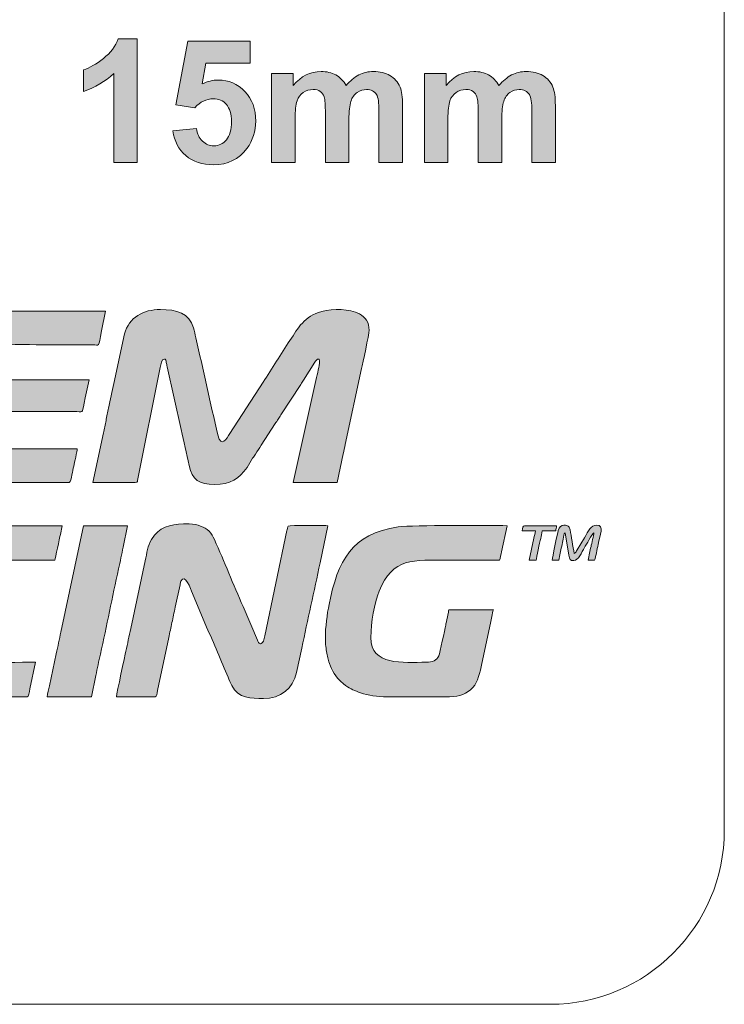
# Model space of a CAD drawing. Header units: millimetres. Extents: x 7 to 595, y -296 to -6.
# Tile 71 of 131: x 252 to 272, y -161 to -132. Entities that reach past the tile are written whole.
import ezdxf

# ---------------------------------------------------------------- set-up
doc = ezdxf.new("R2010")
doc.units = ezdxf.units.MM
doc.header["$MEASUREMENT"] = 0
doc.layers.add('Layer 1', color=7, linetype='Continuous', lineweight=0)

# ---------------------------------------------------------------- blocks, each defined once
blk = doc.blocks.new('Block_16')
at = {"layer": 'Layer 1', "true_color": 0x0d0a10, "transparency": 33554687}
h = blk.add_hatch(color=188, dxfattribs=at)
edge = h.paths.add_edge_path()
edge.add_spline(control_points=[(254.172, -145.668), (254.433, -145.668), (255.151, -145.681), (255.393, -145.669), (255.474, -145.665), (255.453, -145.643), (255.467, -145.565), (255.467, -145.565), (256.115, -142.362), (256.115, -142.362), (256.13, -142.286), (256.151, -142.122), (256.231, -142.122), (256.275, -142.122), (256.277, -142.173), (256.287, -142.218), (256.297, -142.266), (256.302, -142.297), (256.312, -142.345), (256.312, -142.345), (256.717, -144.152), (256.717, -144.152), (256.789, -144.491), (256.874, -144.834), (256.943, -145.184), (257.024, -145.59), (257.24, -145.731), (257.667, -145.731), (258.131, -145.731), (258.376, -145.563), (258.607, -145.236), (258.607, -145.236), (258.768, -144.977), (258.768, -144.977), (258.796, -144.93), (258.821, -144.896), (258.849, -144.854), (258.905, -144.771), (258.958, -144.684), (259.014, -144.6), (259.014, -144.6), (259.418, -143.975), (259.418, -143.975), (259.447, -143.931), (259.47, -143.897), (259.499, -143.853), (259.529, -143.808), (259.547, -143.774), (259.578, -143.728), (259.578, -143.728), (260.149, -142.85), (260.149, -142.85), (260.177, -142.802), (260.198, -142.773), (260.229, -142.727), (260.229, -142.727), (260.557, -142.216), (260.557, -142.216), (260.587, -142.166), (260.604, -142.123), (260.679, -142.122), (260.716, -142.281), (260.646, -142.444), (260.601, -142.655), (260.601, -142.655), (259.929, -145.668), (259.929, -145.668), (259.929, -145.668), (261.2, -145.668), (261.2, -145.668), (261.2, -145.668), (261.372, -144.849), (261.372, -144.849), (261.394, -144.75), (261.41, -144.671), (261.43, -144.576), (261.43, -144.576), (261.896, -142.398), (261.896, -142.398), (261.926, -142.257), (262.115, -141.417), (262.115, -141.296), (262.115, -141.061), (262.018, -140.92), (261.835, -140.825), (261.547, -140.677), (261.081, -140.663), (260.758, -140.752), (260.241, -140.893), (260.083, -141.224), (259.84, -141.588), (259.582, -141.974), (259.324, -142.403), (259.067, -142.785), (259.067, -142.785), (258.114, -144.259), (258.114, -144.259), (258.017, -144.41), (257.866, -144.696), (257.771, -144.305), (257.549, -143.398), (257.35, -142.425), (257.136, -141.509), (257.113, -141.414), (257.097, -141.315), (257.071, -141.23), (256.939, -140.797), (256.582, -140.698), (256.116, -140.698), (255.632, -140.698), (255.21, -140.927), (255.087, -141.397), (255.087, -141.397), (254.782, -142.821), (254.782, -142.821), (254.726, -143.056), (254.685, -143.298), (254.629, -143.533), (254.602, -143.648), (254.577, -143.775), (254.554, -143.89), (254.53, -144.009), (254.502, -144.128), (254.478, -144.245), (254.478, -144.245), (254.172, -145.668), (254.172, -145.668)], knot_values=[0, 0, 0, 0, 1, 1, 1, 2, 2, 2, 3, 3, 3, 4, 4, 4, 5, 5, 5, 6, 6, 6, 7, 7, 7, 8, 8, 8, 9, 9, 9, 10, 10, 10, 11, 11, 11, 12, 12, 12, 13, 13, 13, 14, 14, 14, 15, 15, 15, 16, 16, 16, 17, 17, 17, 18, 18, 18, 19, 19, 19, 20, 20, 20, 21, 21, 21, 22, 22, 22, 23, 23, 23, 24, 24, 24, 25, 25, 25, 26, 26, 26, 27, 27, 27, 28, 28, 28, 29, 29, 29, 30, 30, 30, 31, 31, 31, 32, 32, 32, 33, 33, 33, 34, 34, 34, 35, 35, 35, 36, 36, 36, 37, 37, 37, 38, 38, 38, 39, 39, 39, 40, 40, 40, 41, 41, 41, 42, 42, 42, 42], degree=3, periodic=0)
h = blk.add_hatch(color=188, dxfattribs=at)
edge = h.paths.add_edge_path()
edge.add_spline(control_points=[(249.965, -145.668), (249.965, -145.668), (253.498, -145.668), (253.498, -145.668), (253.547, -145.668), (253.554, -145.547), (253.573, -145.45), (253.591, -145.362), (253.608, -145.287), (253.626, -145.198), (253.645, -145.106), (253.727, -144.768), (253.727, -144.702), (253.727, -144.702), (251.02, -144.702), (251.02, -144.702), (250.685, -144.702), (250.847, -144.336), (250.913, -143.997), (250.931, -143.903), (250.954, -143.827), (250.97, -143.737), (250.993, -143.615), (250.954, -143.634), (251.185, -143.634), (251.185, -143.634), (253.714, -143.634), (253.714, -143.634), (253.93, -143.635), (253.847, -143.695), (253.956, -143.24), (253.956, -143.24), (254.07, -142.719), (254.07, -142.719), (254.07, -142.719), (251.185, -142.719), (251.185, -142.719), (251.206, -142.675), (251.228, -142.514), (251.244, -142.447), (251.266, -142.352), (251.282, -142.268), (251.301, -142.174), (251.338, -141.983), (251.362, -141.813), (251.533, -141.745), (251.689, -141.683), (252.578, -141.715), (252.837, -141.715), (253.282, -141.715), (253.727, -141.714), (254.172, -141.715), (254.372, -141.715), (254.326, -141.811), (254.427, -141.31), (254.427, -141.31), (254.54, -140.749), (254.54, -140.749), (254.54, -140.749), (251.109, -140.749), (251.109, -140.749), (250.482, -140.749), (250.259, -141.051), (250.155, -141.574), (250.009, -142.303), (249.831, -143.06), (249.684, -143.785), (249.684, -143.785), (249.449, -144.898), (249.449, -144.898), (249.422, -145.032), (249.411, -145.158), (249.443, -145.287), (249.502, -145.52), (249.727, -145.668), (249.965, -145.668)], knot_values=[0, 0, 0, 0, 1, 1, 1, 2, 2, 2, 3, 3, 3, 4, 4, 4, 5, 5, 5, 6, 6, 6, 7, 7, 7, 8, 8, 8, 9, 9, 9, 10, 10, 10, 11, 11, 11, 12, 12, 12, 13, 13, 13, 14, 14, 14, 15, 15, 15, 16, 16, 16, 17, 17, 17, 18, 18, 18, 19, 19, 19, 20, 20, 20, 21, 21, 21, 22, 22, 22, 23, 23, 23, 24, 24, 24, 25, 25, 25, 25], degree=3, periodic=0)
h = blk.add_hatch(color=188, dxfattribs=at)
edge = h.paths.add_edge_path()
edge.add_spline(control_points=[(248.669, -150.129), (248.669, -150.414), (248.714, -150.656), (248.788, -150.874), (249.027, -151.578), (249.721, -151.832), (250.448, -151.832), (250.448, -151.832), (252.291, -151.832), (252.291, -151.832), (252.338, -151.832), (252.348, -151.703), (252.368, -151.604), (252.368, -151.604), (252.532, -150.84), (252.532, -150.84), (252.131, -150.84), (251.252, -150.854), (250.906, -150.827), (250.455, -150.791), (249.978, -150.651), (249.978, -150.116), (249.978, -149.592), (250.153, -148.65), (250.527, -148.276), (250.842, -147.962), (251.225, -147.904), (251.782, -147.904), (252.215, -147.904), (252.647, -147.904), (253.079, -147.904), (253.103, -147.853), (253.216, -147.273), (253.242, -147.165), (253.242, -147.165), (253.295, -146.913), (253.295, -146.913), (252.642, -146.913), (251.99, -146.913), (251.338, -146.913), (250.257, -146.913), (249.564, -147.238), (249.122, -148.116), (248.96, -148.439), (248.843, -148.885), (248.77, -149.238), (248.714, -149.507), (248.669, -149.803), (248.669, -150.129)], knot_values=[0, 0, 0, 0, 1, 1, 1, 2, 2, 2, 3, 3, 3, 4, 4, 4, 5, 5, 5, 6, 6, 6, 7, 7, 7, 8, 8, 8, 9, 9, 9, 10, 10, 10, 11, 11, 11, 12, 12, 12, 13, 13, 13, 14, 14, 14, 15, 15, 15, 16, 16, 16, 16], degree=3, periodic=0)
h = blk.add_hatch(color=188, dxfattribs=at)
edge = h.paths.add_edge_path()
edge.add_spline(control_points=[(252.863, -151.832), (252.863, -151.832), (254.134, -151.832), (254.134, -151.832), (254.134, -151.832), (254.262, -151.222), (254.262, -151.222), (254.304, -151.019), (254.346, -150.814), (254.393, -150.604), (254.574, -149.793), (254.735, -148.966), (254.916, -148.153), (254.963, -147.942), (255.006, -147.739), (255.048, -147.535), (255.048, -147.535), (255.176, -146.913), (255.176, -146.913), (255.176, -146.913), (253.905, -146.913), (253.905, -146.913), (253.905, -146.913), (253.256, -149.975), (253.256, -149.975), (253.214, -150.179), (253.171, -150.382), (253.124, -150.593), (253.124, -150.593), (252.928, -151.515), (252.928, -151.515), (252.908, -151.609), (252.871, -151.737), (252.863, -151.832)], knot_values=[0, 0, 0, 0, 1, 1, 1, 2, 2, 2, 3, 3, 3, 4, 4, 4, 5, 5, 5, 6, 6, 6, 7, 7, 7, 8, 8, 8, 9, 9, 9, 10, 10, 10, 11, 11, 11, 11], degree=3, periodic=0)
h = blk.add_hatch(color=188, dxfattribs=at)
edge = h.paths.add_edge_path()
edge.add_spline(control_points=[(254.858, -151.832), (254.858, -151.832), (255.964, -151.832), (255.964, -151.832), (256.014, -151.832), (256.013, -151.747), (256.035, -151.648), (256.035, -151.648), (256.359, -150.13), (256.359, -150.13), (256.387, -149.988), (256.421, -149.846), (256.45, -149.7), (256.478, -149.559), (256.509, -149.409), (256.543, -149.259), (256.543, -149.259), (256.683, -148.611), (256.683, -148.611), (256.692, -148.568), (256.693, -148.544), (256.709, -148.51), (256.832, -148.258), (256.98, -148.73), (257.037, -148.865), (257.037, -148.865), (257.446, -149.828), (257.446, -149.828), (257.652, -150.29), (257.857, -150.806), (258.061, -151.272), (258.095, -151.348), (258.126, -151.434), (258.167, -151.51), (258.368, -151.885), (258.715, -151.882), (259.077, -151.882), (259.577, -151.882), (259.922, -151.596), (260.033, -151.135), (260.033, -151.135), (260.182, -150.432), (260.182, -150.432), (260.345, -149.619), (260.542, -148.794), (260.705, -147.982), (260.705, -147.982), (260.933, -146.913), (260.933, -146.913), (260.869, -146.913), (259.817, -146.897), (259.788, -146.925), (259.773, -146.94), (259.759, -147.035), (259.754, -147.056), (259.754, -147.056), (259.114, -150.076), (259.114, -150.076), (259.094, -150.178), (259.085, -150.306), (258.989, -150.306), (258.938, -150.306), (258.92, -150.242), (258.903, -150.201), (258.903, -150.201), (258.493, -149.239), (258.493, -149.239), (258.214, -148.604), (257.951, -147.947), (257.671, -147.315), (257.62, -147.2), (257.601, -147.159), (257.517, -147.075), (257.445, -147.002), (257.38, -146.962), (257.274, -146.924), (257.18, -146.89), (257.073, -146.863), (256.942, -146.862), (256.942, -146.862), (256.778, -146.862), (256.778, -146.862), (256.387, -146.882), (256.081, -146.944), (255.857, -147.314), (255.753, -147.484), (255.728, -147.701), (255.679, -147.924), (255.679, -147.924), (255.264, -149.873), (255.264, -149.873), (255.22, -150.088), (255.169, -150.309), (255.126, -150.524), (255.104, -150.636), (254.858, -151.727), (254.858, -151.832)], knot_values=[0, 0, 0, 0, 1, 1, 1, 2, 2, 2, 3, 3, 3, 4, 4, 4, 5, 5, 5, 6, 6, 6, 7, 7, 7, 8, 8, 8, 9, 9, 9, 10, 10, 10, 11, 11, 11, 12, 12, 12, 13, 13, 13, 14, 14, 14, 15, 15, 15, 16, 16, 16, 17, 17, 17, 18, 18, 18, 19, 19, 19, 20, 20, 20, 21, 21, 21, 22, 22, 22, 23, 23, 23, 24, 24, 24, 25, 25, 25, 26, 26, 26, 27, 27, 27, 28, 28, 28, 29, 29, 29, 30, 30, 30, 31, 31, 31, 32, 32, 32, 32], degree=3, periodic=0)
h = blk.add_hatch(color=188, dxfattribs=at)
edge = h.paths.add_edge_path()
edge.add_spline(control_points=[(260.857, -150.129), (260.857, -150.249), (260.871, -150.414), (260.889, -150.528), (260.911, -150.665), (260.936, -150.757), (260.976, -150.874), (261.043, -151.071), (261.166, -151.269), (261.317, -151.409), (261.343, -151.433), (261.348, -151.433), (261.374, -151.454), (261.403, -151.479), (261.401, -151.483), (261.436, -151.506), (261.595, -151.616), (261.691, -151.658), (261.872, -151.719), (262.086, -151.79), (262.349, -151.832), (262.636, -151.832), (262.636, -151.832), (264.428, -151.832), (264.428, -151.832), (264.721, -151.832), (264.919, -151.753), (265.099, -151.562), (265.243, -151.407), (265.304, -151.119), (265.352, -150.875), (265.352, -150.875), (265.6, -149.712), (265.6, -149.712), (265.612, -149.652), (265.627, -149.594), (265.641, -149.524), (265.652, -149.464), (265.666, -149.37), (265.686, -149.328), (265.686, -149.328), (264.403, -149.328), (264.403, -149.328), (264.403, -149.392), (264.333, -149.682), (264.315, -149.774), (264.286, -149.917), (264.154, -150.561), (264.114, -150.654), (264.055, -150.79), (263.943, -150.84), (263.754, -150.84), (263.084, -150.84), (262.166, -150.95), (262.166, -150.129), (262.166, -149.674), (262.265, -149.15), (262.407, -148.794), (262.794, -147.826), (263.369, -147.904), (264.415, -147.904), (264.898, -147.904), (265.381, -147.904), (265.864, -147.904), (265.883, -147.864), (265.908, -147.728), (265.92, -147.668), (265.92, -147.668), (266.08, -146.913), (266.08, -146.913), (265.527, -146.913), (263.409, -146.886), (262.953, -146.951), (261.609, -147.141), (261.215, -147.927), (260.964, -149.181), (260.908, -149.458), (260.857, -149.834), (260.857, -150.129)], knot_values=[0, 0, 0, 0, 1, 1, 1, 2, 2, 2, 3, 3, 3, 4, 4, 4, 5, 5, 5, 6, 6, 6, 7, 7, 7, 8, 8, 8, 9, 9, 9, 10, 10, 10, 11, 11, 11, 12, 12, 12, 13, 13, 13, 14, 14, 14, 15, 15, 15, 16, 16, 16, 17, 17, 17, 18, 18, 18, 19, 19, 19, 20, 20, 20, 21, 21, 21, 22, 22, 22, 23, 23, 23, 24, 24, 24, 25, 25, 25, 26, 26, 26, 26], degree=3, periodic=0)
h = blk.add_hatch(color=188, dxfattribs=at)
edge = h.paths.add_edge_path()
edge.add_spline(control_points=[(266.512, -147.066), (266.512, -147.066), (266.893, -147.066), (266.893, -147.066), (266.888, -147.133), (266.864, -147.204), (266.85, -147.276), (266.85, -147.276), (266.716, -147.904), (266.716, -147.904), (266.716, -147.904), (266.919, -147.904), (266.919, -147.904), (266.919, -147.835), (267.023, -147.387), (267.045, -147.28), (267.059, -147.212), (267.084, -147.141), (267.084, -147.066), (267.084, -147.066), (267.478, -147.066), (267.478, -147.066), (267.483, -147.011), (267.502, -146.971), (267.504, -146.913), (267.504, -146.913), (266.576, -146.913), (266.576, -146.913), (266.525, -146.913), (266.532, -146.979), (266.512, -147.066)], knot_values=[0, 0, 0, 0, 1, 1, 1, 2, 2, 2, 3, 3, 3, 4, 4, 4, 5, 5, 5, 6, 6, 6, 7, 7, 7, 8, 8, 8, 9, 9, 9, 10, 10, 10, 10], degree=3, periodic=0)
h = blk.add_hatch(color=188, dxfattribs=at)
edge = h.paths.add_edge_path()
edge.add_spline(control_points=[(267.376, -147.904), (267.376, -147.904), (267.567, -147.904), (267.567, -147.904), (267.572, -147.846), (267.594, -147.762), (267.606, -147.702), (267.62, -147.636), (267.634, -147.577), (267.649, -147.503), (267.663, -147.431), (267.678, -147.364), (267.691, -147.304), (267.709, -147.219), (267.707, -147.144), (267.745, -147.116), (267.745, -147.116), (267.859, -147.765), (267.859, -147.765), (267.878, -147.884), (267.893, -147.917), (267.999, -147.917), (268.121, -147.917), (268.224, -147.675), (268.307, -147.538), (268.346, -147.473), (268.534, -147.144), (268.571, -147.116), (268.571, -147.182), (268.51, -147.434), (268.492, -147.508), (268.462, -147.635), (268.436, -147.774), (268.406, -147.904), (268.406, -147.904), (268.596, -147.904), (268.596, -147.904), (268.614, -147.867), (268.638, -147.742), (268.648, -147.69), (268.664, -147.613), (268.682, -147.535), (268.697, -147.459), (268.755, -147.166), (268.879, -146.9), (268.66, -146.9), (268.472, -146.9), (268.421, -147.063), (268.3, -147.265), (268.3, -147.265), (268.095, -147.607), (268.095, -147.607), (268.072, -147.646), (268.056, -147.698), (268.012, -147.714), (267.963, -147.505), (267.933, -147.221), (267.892, -147.033), (267.885, -147.001), (267.874, -146.962), (267.856, -146.942), (267.817, -146.899), (267.604, -146.836), (267.551, -147.05), (267.524, -147.162), (267.376, -147.834), (267.376, -147.904)], knot_values=[0, 0, 0, 0, 1, 1, 1, 2, 2, 2, 3, 3, 3, 4, 4, 4, 5, 5, 5, 6, 6, 6, 7, 7, 7, 8, 8, 8, 9, 9, 9, 10, 10, 10, 11, 11, 11, 12, 12, 12, 13, 13, 13, 14, 14, 14, 15, 15, 15, 16, 16, 16, 17, 17, 17, 18, 18, 18, 19, 19, 19, 20, 20, 20, 21, 21, 21, 22, 22, 22, 22], degree=3, periodic=0)
at = {"layer": 'Layer 1'}
for points, knots in [([(254.172, -145.668), (254.433, -145.668), (255.151, -145.681), (255.393, -145.669), (255.474, -145.665), (255.453, -145.643), (255.467, -145.565), (255.467, -145.565), (256.115, -142.362), (256.115, -142.362), (256.13, -142.286), (256.151, -142.122), (256.231, -142.122), (256.275, -142.122), (256.277, -142.173), (256.287, -142.218), (256.297, -142.266), (256.302, -142.297), (256.312, -142.345), (256.312, -142.345), (256.717, -144.152), (256.717, -144.152), (256.789, -144.491), (256.874, -144.834), (256.943, -145.184), (257.024, -145.59), (257.24, -145.731), (257.667, -145.731), (258.131, -145.731), (258.376, -145.563), (258.607, -145.236), (258.607, -145.236), (258.768, -144.977), (258.768, -144.977), (258.796, -144.93), (258.821, -144.896), (258.849, -144.854), (258.905, -144.771), (258.958, -144.684), (259.014, -144.6), (259.014, -144.6), (259.418, -143.975), (259.418, -143.975), (259.447, -143.931), (259.47, -143.897), (259.499, -143.853), (259.529, -143.808), (259.547, -143.774), (259.578, -143.728), (259.578, -143.728), (260.149, -142.85), (260.149, -142.85), (260.177, -142.802), (260.198, -142.773), (260.229, -142.727), (260.229, -142.727), (260.557, -142.216), (260.557, -142.216), (260.587, -142.166), (260.604, -142.123), (260.679, -142.122), (260.716, -142.281), (260.646, -142.444), (260.601, -142.655), (260.601, -142.655), (259.929, -145.668), (259.929, -145.668), (259.929, -145.668), (261.2, -145.668), (261.2, -145.668), (261.2, -145.668), (261.372, -144.849), (261.372, -144.849), (261.394, -144.75), (261.41, -144.671), (261.43, -144.576), (261.43, -144.576), (261.896, -142.398), (261.896, -142.398), (261.926, -142.257), (262.115, -141.417), (262.115, -141.296), (262.115, -141.061), (262.018, -140.92), (261.835, -140.825), (261.547, -140.677), (261.081, -140.663), (260.758, -140.752), (260.241, -140.893), (260.083, -141.224), (259.84, -141.588), (259.582, -141.974), (259.324, -142.403), (259.067, -142.785), (259.067, -142.785), (258.114, -144.259), (258.114, -144.259), (258.017, -144.41), (257.866, -144.696), (257.771, -144.305), (257.549, -143.398), (257.35, -142.425), (257.136, -141.509), (257.113, -141.414), (257.097, -141.315), (257.071, -141.23), (256.939, -140.797), (256.582, -140.698), (256.116, -140.698), (255.632, -140.698), (255.21, -140.927), (255.087, -141.397), (255.087, -141.397), (254.782, -142.821), (254.782, -142.821), (254.726, -143.056), (254.685, -143.298), (254.629, -143.533), (254.602, -143.648), (254.577, -143.775), (254.554, -143.89), (254.53, -144.009), (254.502, -144.128), (254.478, -144.245), (254.478, -144.245), (254.172, -145.668), (254.172, -145.668)], [0, 0, 0, 0, 1, 1, 1, 2, 2, 2, 3, 3, 3, 4, 4, 4, 5, 5, 5, 6, 6, 6, 7, 7, 7, 8, 8, 8, 9, 9, 9, 10, 10, 10, 11, 11, 11, 12, 12, 12, 13, 13, 13, 14, 14, 14, 15, 15, 15, 16, 16, 16, 17, 17, 17, 18, 18, 18, 19, 19, 19, 20, 20, 20, 21, 21, 21, 22, 22, 22, 23, 23, 23, 24, 24, 24, 25, 25, 25, 26, 26, 26, 27, 27, 27, 28, 28, 28, 29, 29, 29, 30, 30, 30, 31, 31, 31, 32, 32, 32, 33, 33, 33, 34, 34, 34, 35, 35, 35, 36, 36, 36, 37, 37, 37, 38, 38, 38, 39, 39, 39, 40, 40, 40, 41, 41, 41, 42, 42, 42, 42]), ([(249.965, -145.668), (249.965, -145.668), (253.498, -145.668), (253.498, -145.668), (253.547, -145.668), (253.554, -145.547), (253.573, -145.45), (253.591, -145.362), (253.608, -145.287), (253.626, -145.198), (253.645, -145.106), (253.727, -144.768), (253.727, -144.702), (253.727, -144.702), (251.02, -144.702), (251.02, -144.702), (250.685, -144.702), (250.847, -144.336), (250.913, -143.997), (250.931, -143.903), (250.954, -143.827), (250.97, -143.737), (250.993, -143.615), (250.954, -143.634), (251.185, -143.634), (251.185, -143.634), (253.714, -143.634), (253.714, -143.634), (253.93, -143.635), (253.847, -143.695), (253.956, -143.24), (253.956, -143.24), (254.07, -142.719), (254.07, -142.719), (254.07, -142.719), (251.185, -142.719), (251.185, -142.719), (251.206, -142.675), (251.228, -142.514), (251.244, -142.447), (251.266, -142.352), (251.282, -142.268), (251.301, -142.174), (251.338, -141.983), (251.362, -141.813), (251.533, -141.745), (251.689, -141.683), (252.578, -141.715), (252.837, -141.715), (253.282, -141.715), (253.727, -141.714), (254.172, -141.715), (254.372, -141.715), (254.326, -141.811), (254.427, -141.31), (254.427, -141.31), (254.54, -140.749), (254.54, -140.749), (254.54, -140.749), (251.109, -140.749), (251.109, -140.749), (250.482, -140.749), (250.259, -141.051), (250.155, -141.574), (250.009, -142.303), (249.831, -143.06), (249.684, -143.785), (249.684, -143.785), (249.449, -144.898), (249.449, -144.898), (249.422, -145.032), (249.411, -145.158), (249.443, -145.287), (249.502, -145.52), (249.727, -145.668), (249.965, -145.668)], [0, 0, 0, 0, 1, 1, 1, 2, 2, 2, 3, 3, 3, 4, 4, 4, 5, 5, 5, 6, 6, 6, 7, 7, 7, 8, 8, 8, 9, 9, 9, 10, 10, 10, 11, 11, 11, 12, 12, 12, 13, 13, 13, 14, 14, 14, 15, 15, 15, 16, 16, 16, 17, 17, 17, 18, 18, 18, 19, 19, 19, 20, 20, 20, 21, 21, 21, 22, 22, 22, 23, 23, 23, 24, 24, 24, 25, 25, 25, 25]), ([(248.669, -150.129), (248.669, -150.414), (248.714, -150.656), (248.788, -150.874), (249.027, -151.578), (249.721, -151.832), (250.448, -151.832), (250.448, -151.832), (252.291, -151.832), (252.291, -151.832), (252.338, -151.832), (252.348, -151.703), (252.368, -151.604), (252.368, -151.604), (252.532, -150.84), (252.532, -150.84), (252.131, -150.84), (251.252, -150.854), (250.906, -150.827), (250.455, -150.791), (249.978, -150.651), (249.978, -150.116), (249.978, -149.592), (250.153, -148.65), (250.527, -148.276), (250.842, -147.962), (251.225, -147.904), (251.782, -147.904), (252.215, -147.904), (252.647, -147.904), (253.079, -147.904), (253.103, -147.853), (253.216, -147.273), (253.242, -147.165), (253.242, -147.165), (253.295, -146.913), (253.295, -146.913), (252.642, -146.913), (251.99, -146.913), (251.338, -146.913), (250.257, -146.913), (249.564, -147.238), (249.122, -148.116), (248.96, -148.439), (248.843, -148.885), (248.77, -149.238), (248.714, -149.507), (248.669, -149.803), (248.669, -150.129)], [0, 0, 0, 0, 1, 1, 1, 2, 2, 2, 3, 3, 3, 4, 4, 4, 5, 5, 5, 6, 6, 6, 7, 7, 7, 8, 8, 8, 9, 9, 9, 10, 10, 10, 11, 11, 11, 12, 12, 12, 13, 13, 13, 14, 14, 14, 15, 15, 15, 16, 16, 16, 16]), ([(252.863, -151.832), (252.863, -151.832), (254.134, -151.832), (254.134, -151.832), (254.134, -151.832), (254.262, -151.222), (254.262, -151.222), (254.304, -151.019), (254.346, -150.814), (254.393, -150.604), (254.574, -149.793), (254.735, -148.966), (254.916, -148.153), (254.963, -147.942), (255.006, -147.739), (255.048, -147.535), (255.048, -147.535), (255.176, -146.913), (255.176, -146.913), (255.176, -146.913), (253.905, -146.913), (253.905, -146.913), (253.905, -146.913), (253.256, -149.975), (253.256, -149.975), (253.214, -150.179), (253.171, -150.382), (253.124, -150.593), (253.124, -150.593), (252.928, -151.515), (252.928, -151.515), (252.908, -151.609), (252.871, -151.737), (252.863, -151.832)], [0, 0, 0, 0, 1, 1, 1, 2, 2, 2, 3, 3, 3, 4, 4, 4, 5, 5, 5, 6, 6, 6, 7, 7, 7, 8, 8, 8, 9, 9, 9, 10, 10, 10, 11, 11, 11, 11]), ([(254.858, -151.832), (254.858, -151.832), (255.964, -151.832), (255.964, -151.832), (256.014, -151.832), (256.013, -151.747), (256.035, -151.648), (256.035, -151.648), (256.359, -150.13), (256.359, -150.13), (256.387, -149.988), (256.421, -149.846), (256.45, -149.7), (256.478, -149.559), (256.509, -149.409), (256.543, -149.259), (256.543, -149.259), (256.683, -148.611), (256.683, -148.611), (256.692, -148.568), (256.693, -148.544), (256.709, -148.51), (256.832, -148.258), (256.98, -148.73), (257.037, -148.865), (257.037, -148.865), (257.446, -149.828), (257.446, -149.828), (257.652, -150.29), (257.857, -150.806), (258.061, -151.272), (258.095, -151.348), (258.126, -151.434), (258.167, -151.51), (258.368, -151.885), (258.715, -151.882), (259.077, -151.882), (259.577, -151.882), (259.922, -151.596), (260.033, -151.135), (260.033, -151.135), (260.182, -150.432), (260.182, -150.432), (260.345, -149.619), (260.542, -148.794), (260.705, -147.982), (260.705, -147.982), (260.933, -146.913), (260.933, -146.913), (260.869, -146.913), (259.817, -146.897), (259.788, -146.925), (259.773, -146.94), (259.759, -147.035), (259.754, -147.056), (259.754, -147.056), (259.114, -150.076), (259.114, -150.076), (259.094, -150.178), (259.085, -150.306), (258.989, -150.306), (258.938, -150.306), (258.92, -150.242), (258.903, -150.201), (258.903, -150.201), (258.493, -149.239), (258.493, -149.239), (258.214, -148.604), (257.951, -147.947), (257.671, -147.315), (257.62, -147.2), (257.601, -147.159), (257.517, -147.075), (257.445, -147.002), (257.38, -146.962), (257.274, -146.924), (257.18, -146.89), (257.073, -146.863), (256.942, -146.862), (256.942, -146.862), (256.778, -146.862), (256.778, -146.862), (256.387, -146.882), (256.081, -146.944), (255.857, -147.314), (255.753, -147.484), (255.728, -147.701), (255.679, -147.924), (255.679, -147.924), (255.264, -149.873), (255.264, -149.873), (255.22, -150.088), (255.169, -150.309), (255.126, -150.524), (255.104, -150.636), (254.858, -151.727), (254.858, -151.832)], [0, 0, 0, 0, 1, 1, 1, 2, 2, 2, 3, 3, 3, 4, 4, 4, 5, 5, 5, 6, 6, 6, 7, 7, 7, 8, 8, 8, 9, 9, 9, 10, 10, 10, 11, 11, 11, 12, 12, 12, 13, 13, 13, 14, 14, 14, 15, 15, 15, 16, 16, 16, 17, 17, 17, 18, 18, 18, 19, 19, 19, 20, 20, 20, 21, 21, 21, 22, 22, 22, 23, 23, 23, 24, 24, 24, 25, 25, 25, 26, 26, 26, 27, 27, 27, 28, 28, 28, 29, 29, 29, 30, 30, 30, 31, 31, 31, 32, 32, 32, 32]), ([(260.857, -150.129), (260.857, -150.249), (260.871, -150.414), (260.889, -150.528), (260.911, -150.665), (260.936, -150.757), (260.976, -150.874), (261.043, -151.071), (261.166, -151.269), (261.317, -151.409), (261.343, -151.433), (261.348, -151.433), (261.374, -151.454), (261.403, -151.479), (261.401, -151.483), (261.436, -151.506), (261.595, -151.616), (261.691, -151.658), (261.872, -151.719), (262.086, -151.79), (262.349, -151.832), (262.636, -151.832), (262.636, -151.832), (264.428, -151.832), (264.428, -151.832), (264.721, -151.832), (264.919, -151.753), (265.099, -151.562), (265.243, -151.407), (265.304, -151.119), (265.352, -150.875), (265.352, -150.875), (265.6, -149.712), (265.6, -149.712), (265.612, -149.652), (265.627, -149.594), (265.641, -149.524), (265.652, -149.464), (265.666, -149.37), (265.686, -149.328), (265.686, -149.328), (264.403, -149.328), (264.403, -149.328), (264.403, -149.392), (264.333, -149.682), (264.315, -149.774), (264.286, -149.917), (264.154, -150.561), (264.114, -150.654), (264.055, -150.79), (263.943, -150.84), (263.754, -150.84), (263.084, -150.84), (262.166, -150.95), (262.166, -150.129), (262.166, -149.674), (262.265, -149.15), (262.407, -148.794), (262.794, -147.826), (263.369, -147.904), (264.415, -147.904), (264.898, -147.904), (265.381, -147.904), (265.864, -147.904), (265.883, -147.864), (265.908, -147.728), (265.92, -147.668), (265.92, -147.668), (266.08, -146.913), (266.08, -146.913), (265.527, -146.913), (263.409, -146.886), (262.953, -146.951), (261.609, -147.141), (261.215, -147.927), (260.964, -149.181), (260.908, -149.458), (260.857, -149.834), (260.857, -150.129)], [0, 0, 0, 0, 1, 1, 1, 2, 2, 2, 3, 3, 3, 4, 4, 4, 5, 5, 5, 6, 6, 6, 7, 7, 7, 8, 8, 8, 9, 9, 9, 10, 10, 10, 11, 11, 11, 12, 12, 12, 13, 13, 13, 14, 14, 14, 15, 15, 15, 16, 16, 16, 17, 17, 17, 18, 18, 18, 19, 19, 19, 20, 20, 20, 21, 21, 21, 22, 22, 22, 23, 23, 23, 24, 24, 24, 25, 25, 25, 26, 26, 26, 26]), ([(266.512, -147.066), (266.512, -147.066), (266.893, -147.066), (266.893, -147.066), (266.888, -147.133), (266.864, -147.204), (266.85, -147.276), (266.85, -147.276), (266.716, -147.904), (266.716, -147.904), (266.716, -147.904), (266.919, -147.904), (266.919, -147.904), (266.919, -147.835), (267.023, -147.387), (267.045, -147.28), (267.059, -147.212), (267.084, -147.141), (267.084, -147.066), (267.084, -147.066), (267.478, -147.066), (267.478, -147.066), (267.483, -147.011), (267.502, -146.971), (267.504, -146.913), (267.504, -146.913), (266.576, -146.913), (266.576, -146.913), (266.525, -146.913), (266.532, -146.979), (266.512, -147.066)], [0, 0, 0, 0, 1, 1, 1, 2, 2, 2, 3, 3, 3, 4, 4, 4, 5, 5, 5, 6, 6, 6, 7, 7, 7, 8, 8, 8, 9, 9, 9, 10, 10, 10, 10]), ([(267.376, -147.904), (267.376, -147.904), (267.567, -147.904), (267.567, -147.904), (267.572, -147.846), (267.594, -147.762), (267.606, -147.702), (267.62, -147.636), (267.634, -147.577), (267.649, -147.503), (267.663, -147.431), (267.678, -147.364), (267.691, -147.304), (267.709, -147.219), (267.707, -147.144), (267.745, -147.116), (267.745, -147.116), (267.859, -147.765), (267.859, -147.765), (267.878, -147.884), (267.893, -147.917), (267.999, -147.917), (268.121, -147.917), (268.224, -147.675), (268.307, -147.538), (268.346, -147.473), (268.534, -147.144), (268.571, -147.116), (268.571, -147.182), (268.51, -147.434), (268.492, -147.508), (268.462, -147.635), (268.436, -147.774), (268.406, -147.904), (268.406, -147.904), (268.596, -147.904), (268.596, -147.904), (268.614, -147.867), (268.638, -147.742), (268.648, -147.69), (268.664, -147.613), (268.682, -147.535), (268.697, -147.459), (268.755, -147.166), (268.879, -146.9), (268.66, -146.9), (268.472, -146.9), (268.421, -147.063), (268.3, -147.265), (268.3, -147.265), (268.095, -147.607), (268.095, -147.607), (268.072, -147.646), (268.056, -147.698), (268.012, -147.714), (267.963, -147.505), (267.933, -147.221), (267.892, -147.033), (267.885, -147.001), (267.874, -146.962), (267.856, -146.942), (267.817, -146.899), (267.604, -146.836), (267.551, -147.05), (267.524, -147.162), (267.376, -147.834), (267.376, -147.904)], [0, 0, 0, 0, 1, 1, 1, 2, 2, 2, 3, 3, 3, 4, 4, 4, 5, 5, 5, 6, 6, 6, 7, 7, 7, 8, 8, 8, 9, 9, 9, 10, 10, 10, 11, 11, 11, 12, 12, 12, 13, 13, 13, 14, 14, 14, 15, 15, 15, 16, 16, 16, 17, 17, 17, 18, 18, 18, 19, 19, 19, 20, 20, 20, 21, 21, 21, 22, 22, 22, 22])]:
    blk.add_open_spline(points, degree=3, knots=knots, dxfattribs=at)
blk = doc.blocks.new('Block_15')
at = {"layer": 'Layer 1'}
blk.add_blockref('Block_16', (0, 0), dxfattribs=at)
blk = doc.blocks.new('Block_14')
at = {"layer": 'Layer 1', "true_color": 0x010101, "transparency": 33554687}
h = blk.add_hatch(color=18, dxfattribs=at)
edge = h.paths.add_edge_path()
edge.add_spline(control_points=[(255.454, -136.472), (255.454, -136.472), (254.777, -136.472), (254.777, -136.472), (254.777, -136.472), (254.777, -133.912), (254.777, -133.912), (254.53, -134.144), (254.239, -134.316), (253.903, -134.427), (253.903, -134.427), (253.903, -133.81), (253.903, -133.81), (254.08, -133.752), (254.272, -133.643), (254.478, -133.481), (254.686, -133.319), (254.827, -133.131), (254.905, -132.916), (254.905, -132.916), (255.454, -132.916), (255.454, -132.916), (255.454, -132.916), (255.454, -136.472), (255.454, -136.472)], knot_values=[0, 0, 0, 0, 1, 1, 1, 2, 2, 2, 3, 3, 3, 4, 4, 4, 5, 5, 5, 6, 6, 6, 7, 7, 7, 8, 8, 8, 8], degree=3, periodic=0)
h = blk.add_hatch(color=18, dxfattribs=at)
edge = h.paths.add_edge_path()
edge.add_spline(control_points=[(256.477, -135.564), (256.477, -135.564), (257.154, -135.494), (257.154, -135.494), (257.173, -135.647), (257.23, -135.769), (257.325, -135.859), (257.42, -135.949), (257.53, -135.993), (257.654, -135.993), (257.796, -135.993), (257.916, -135.935), (258.014, -135.819), (258.112, -135.703), (258.161, -135.529), (258.161, -135.296), (258.161, -135.077), (258.112, -134.913), (258.014, -134.804), (257.917, -134.694), (257.791, -134.64), (257.634, -134.64), (257.439, -134.64), (257.264, -134.725), (257.109, -134.897), (257.109, -134.897), (256.561, -134.818), (256.561, -134.818), (256.561, -134.818), (256.907, -132.98), (256.907, -132.98), (256.907, -132.98), (258.699, -132.98), (258.699, -132.98), (258.699, -132.98), (258.699, -133.613), (258.699, -133.613), (258.699, -133.613), (257.421, -133.613), (257.421, -133.613), (257.421, -133.613), (257.314, -134.214), (257.314, -134.214), (257.465, -134.139), (257.619, -134.101), (257.777, -134.101), (258.079, -134.101), (258.334, -134.211), (258.543, -134.431), (258.753, -134.65), (258.857, -134.935), (258.857, -135.285), (258.857, -135.577), (258.773, -135.838), (258.604, -136.067), (258.373, -136.38), (258.054, -136.536), (257.646, -136.536), (257.319, -136.536), (257.052, -136.448), (256.847, -136.273), (256.64, -136.097), (256.517, -135.861), (256.477, -135.564)], knot_values=[0, 0, 0, 0, 1, 1, 1, 2, 2, 2, 3, 3, 3, 4, 4, 4, 5, 5, 5, 6, 6, 6, 7, 7, 7, 8, 8, 8, 9, 9, 9, 10, 10, 10, 11, 11, 11, 12, 12, 12, 13, 13, 13, 14, 14, 14, 15, 15, 15, 16, 16, 16, 17, 17, 17, 18, 18, 18, 19, 19, 19, 20, 20, 20, 21, 21, 21, 21], degree=3, periodic=0)
h = blk.add_hatch(color=18, dxfattribs=at)
edge = h.paths.add_edge_path()
edge.add_spline(control_points=[(259.313, -133.909), (259.313, -133.909), (259.935, -133.909), (259.935, -133.909), (259.935, -133.909), (259.935, -134.259), (259.935, -134.259), (260.158, -133.989), (260.424, -133.855), (260.733, -133.855), (260.896, -133.855), (261.039, -133.888), (261.159, -133.956), (261.28, -134.023), (261.379, -134.125), (261.455, -134.262), (261.568, -134.125), (261.69, -134.023), (261.82, -133.956), (261.95, -133.888), (262.089, -133.855), (262.237, -133.855), (262.425, -133.855), (262.584, -133.892), (262.715, -133.969), (262.845, -134.046), (262.942, -134.157), (263.006, -134.306), (263.053, -134.414), (263.076, -134.591), (263.076, -134.836), (263.076, -134.836), (263.076, -136.472), (263.076, -136.472), (263.076, -136.472), (262.399, -136.472), (262.399, -136.472), (262.399, -136.472), (262.399, -135.009), (262.399, -135.009), (262.399, -134.755), (262.376, -134.591), (262.329, -134.518), (262.267, -134.422), (262.17, -134.373), (262.04, -134.373), (261.945, -134.373), (261.855, -134.402), (261.771, -134.459), (261.688, -134.518), (261.627, -134.603), (261.59, -134.714), (261.553, -134.826), (261.535, -135.002), (261.535, -135.243), (261.535, -135.243), (261.535, -136.472), (261.535, -136.472), (261.535, -136.472), (260.859, -136.472), (260.859, -136.472), (260.859, -136.472), (260.859, -135.07), (260.859, -135.07), (260.859, -134.821), (260.846, -134.66), (260.822, -134.588), (260.798, -134.516), (260.761, -134.461), (260.71, -134.426), (260.66, -134.39), (260.591, -134.373), (260.505, -134.373), (260.4, -134.373), (260.306, -134.401), (260.223, -134.457), (260.139, -134.514), (260.08, -134.594), (260.043, -134.701), (260.007, -134.807), (259.989, -134.983), (259.989, -135.228), (259.989, -135.228), (259.989, -136.472), (259.989, -136.472), (259.989, -136.472), (259.313, -136.472), (259.313, -136.472), (259.313, -136.472), (259.313, -133.909), (259.313, -133.909)], knot_values=[0, 0, 0, 0, 1, 1, 1, 2, 2, 2, 3, 3, 3, 4, 4, 4, 5, 5, 5, 6, 6, 6, 7, 7, 7, 8, 8, 8, 9, 9, 9, 10, 10, 10, 11, 11, 11, 12, 12, 12, 13, 13, 13, 14, 14, 14, 15, 15, 15, 16, 16, 16, 17, 17, 17, 18, 18, 18, 19, 19, 19, 20, 20, 20, 21, 21, 21, 22, 22, 22, 23, 23, 23, 24, 24, 24, 25, 25, 25, 26, 26, 26, 27, 27, 27, 28, 28, 28, 29, 29, 29, 30, 30, 30, 30], degree=3, periodic=0)
h = blk.add_hatch(color=18, dxfattribs=at)
edge = h.paths.add_edge_path()
edge.add_spline(control_points=[(263.704, -133.909), (263.704, -133.909), (264.326, -133.909), (264.326, -133.909), (264.326, -133.909), (264.326, -134.259), (264.326, -134.259), (264.549, -133.989), (264.815, -133.855), (265.124, -133.855), (265.288, -133.855), (265.43, -133.888), (265.55, -133.956), (265.671, -134.023), (265.77, -134.125), (265.847, -134.262), (265.959, -134.125), (266.081, -134.023), (266.211, -133.956), (266.341, -133.888), (266.48, -133.855), (266.629, -133.855), (266.816, -133.855), (266.975, -133.892), (267.106, -133.969), (267.236, -134.046), (267.333, -134.157), (267.397, -134.306), (267.444, -134.414), (267.467, -134.591), (267.467, -134.836), (267.467, -134.836), (267.467, -136.472), (267.467, -136.472), (267.467, -136.472), (266.791, -136.472), (266.791, -136.472), (266.791, -136.472), (266.791, -135.009), (266.791, -135.009), (266.791, -134.755), (266.768, -134.591), (266.721, -134.518), (266.658, -134.422), (266.561, -134.373), (266.431, -134.373), (266.336, -134.373), (266.247, -134.402), (266.163, -134.459), (266.08, -134.518), (266.019, -134.603), (265.982, -134.714), (265.945, -134.826), (265.927, -135.002), (265.927, -135.243), (265.927, -135.243), (265.927, -136.472), (265.927, -136.472), (265.927, -136.472), (265.25, -136.472), (265.25, -136.472), (265.25, -136.472), (265.25, -135.07), (265.25, -135.07), (265.25, -134.821), (265.238, -134.66), (265.214, -134.588), (265.19, -134.516), (265.153, -134.461), (265.102, -134.426), (265.051, -134.39), (264.982, -134.373), (264.896, -134.373), (264.791, -134.373), (264.698, -134.401), (264.614, -134.457), (264.53, -134.514), (264.471, -134.594), (264.435, -134.701), (264.399, -134.807), (264.381, -134.983), (264.381, -135.228), (264.381, -135.228), (264.381, -136.472), (264.381, -136.472), (264.381, -136.472), (263.704, -136.472), (263.704, -136.472), (263.704, -136.472), (263.704, -133.909), (263.704, -133.909)], knot_values=[0, 0, 0, 0, 1, 1, 1, 2, 2, 2, 3, 3, 3, 4, 4, 4, 5, 5, 5, 6, 6, 6, 7, 7, 7, 8, 8, 8, 9, 9, 9, 10, 10, 10, 11, 11, 11, 12, 12, 12, 13, 13, 13, 14, 14, 14, 15, 15, 15, 16, 16, 16, 17, 17, 17, 18, 18, 18, 19, 19, 19, 20, 20, 20, 21, 21, 21, 22, 22, 22, 23, 23, 23, 24, 24, 24, 25, 25, 25, 26, 26, 26, 27, 27, 27, 28, 28, 28, 29, 29, 29, 30, 30, 30, 30], degree=3, periodic=0)
at = {"layer": 'Layer 1', "color": 240, "lineweight": 0, "true_color": 0xed2224}
blk.add_open_spline([(272.322, -130.674), (272.322, -130.674), (272.322, -155.674), (272.322, -155.674), (272.322, -158.424), (270.072, -160.674), (267.322, -160.674), (267.322, -160.674), (178.322, -160.674), (178.322, -160.674)], degree=3, knots=[0, 0, 0, 0, 1, 1, 1, 2, 2, 2, 3, 3, 3, 3], dxfattribs=at)
at = {"layer": 'Layer 1'}
for points, knots in [([(255.454, -136.472), (255.454, -136.472), (254.777, -136.472), (254.777, -136.472), (254.777, -136.472), (254.777, -133.912), (254.777, -133.912), (254.53, -134.144), (254.239, -134.316), (253.903, -134.427), (253.903, -134.427), (253.903, -133.81), (253.903, -133.81), (254.08, -133.752), (254.272, -133.643), (254.478, -133.481), (254.686, -133.319), (254.827, -133.131), (254.905, -132.916), (254.905, -132.916), (255.454, -132.916), (255.454, -132.916), (255.454, -132.916), (255.454, -136.472), (255.454, -136.472)], [0, 0, 0, 0, 1, 1, 1, 2, 2, 2, 3, 3, 3, 4, 4, 4, 5, 5, 5, 6, 6, 6, 7, 7, 7, 8, 8, 8, 8]), ([(256.477, -135.564), (256.477, -135.564), (257.154, -135.494), (257.154, -135.494), (257.173, -135.647), (257.23, -135.769), (257.325, -135.859), (257.42, -135.949), (257.53, -135.993), (257.654, -135.993), (257.796, -135.993), (257.916, -135.935), (258.014, -135.819), (258.112, -135.703), (258.161, -135.529), (258.161, -135.296), (258.161, -135.077), (258.112, -134.913), (258.014, -134.804), (257.917, -134.694), (257.791, -134.64), (257.634, -134.64), (257.439, -134.64), (257.264, -134.725), (257.109, -134.897), (257.109, -134.897), (256.561, -134.818), (256.561, -134.818), (256.561, -134.818), (256.907, -132.98), (256.907, -132.98), (256.907, -132.98), (258.699, -132.98), (258.699, -132.98), (258.699, -132.98), (258.699, -133.613), (258.699, -133.613), (258.699, -133.613), (257.421, -133.613), (257.421, -133.613), (257.421, -133.613), (257.314, -134.214), (257.314, -134.214), (257.465, -134.139), (257.619, -134.101), (257.777, -134.101), (258.079, -134.101), (258.334, -134.211), (258.543, -134.431), (258.753, -134.65), (258.857, -134.935), (258.857, -135.285), (258.857, -135.577), (258.773, -135.838), (258.604, -136.067), (258.373, -136.38), (258.054, -136.536), (257.646, -136.536), (257.319, -136.536), (257.052, -136.448), (256.847, -136.273), (256.64, -136.097), (256.517, -135.861), (256.477, -135.564)], [0, 0, 0, 0, 1, 1, 1, 2, 2, 2, 3, 3, 3, 4, 4, 4, 5, 5, 5, 6, 6, 6, 7, 7, 7, 8, 8, 8, 9, 9, 9, 10, 10, 10, 11, 11, 11, 12, 12, 12, 13, 13, 13, 14, 14, 14, 15, 15, 15, 16, 16, 16, 17, 17, 17, 18, 18, 18, 19, 19, 19, 20, 20, 20, 21, 21, 21, 21]), ([(259.313, -133.909), (259.313, -133.909), (259.935, -133.909), (259.935, -133.909), (259.935, -133.909), (259.935, -134.259), (259.935, -134.259), (260.158, -133.989), (260.424, -133.855), (260.733, -133.855), (260.896, -133.855), (261.039, -133.888), (261.159, -133.956), (261.28, -134.023), (261.379, -134.125), (261.455, -134.262), (261.568, -134.125), (261.69, -134.023), (261.82, -133.956), (261.95, -133.888), (262.089, -133.855), (262.237, -133.855), (262.425, -133.855), (262.584, -133.892), (262.715, -133.969), (262.845, -134.046), (262.942, -134.157), (263.006, -134.306), (263.053, -134.414), (263.076, -134.591), (263.076, -134.836), (263.076, -134.836), (263.076, -136.472), (263.076, -136.472), (263.076, -136.472), (262.399, -136.472), (262.399, -136.472), (262.399, -136.472), (262.399, -135.009), (262.399, -135.009), (262.399, -134.755), (262.376, -134.591), (262.329, -134.518), (262.267, -134.422), (262.17, -134.373), (262.04, -134.373), (261.945, -134.373), (261.855, -134.402), (261.771, -134.459), (261.688, -134.518), (261.627, -134.603), (261.59, -134.714), (261.553, -134.826), (261.535, -135.002), (261.535, -135.243), (261.535, -135.243), (261.535, -136.472), (261.535, -136.472), (261.535, -136.472), (260.859, -136.472), (260.859, -136.472), (260.859, -136.472), (260.859, -135.07), (260.859, -135.07), (260.859, -134.821), (260.846, -134.66), (260.822, -134.588), (260.798, -134.516), (260.761, -134.461), (260.71, -134.426), (260.66, -134.39), (260.591, -134.373), (260.505, -134.373), (260.4, -134.373), (260.306, -134.401), (260.223, -134.457), (260.139, -134.514), (260.08, -134.594), (260.043, -134.701), (260.007, -134.807), (259.989, -134.983), (259.989, -135.228), (259.989, -135.228), (259.989, -136.472), (259.989, -136.472), (259.989, -136.472), (259.313, -136.472), (259.313, -136.472), (259.313, -136.472), (259.313, -133.909), (259.313, -133.909)], [0, 0, 0, 0, 1, 1, 1, 2, 2, 2, 3, 3, 3, 4, 4, 4, 5, 5, 5, 6, 6, 6, 7, 7, 7, 8, 8, 8, 9, 9, 9, 10, 10, 10, 11, 11, 11, 12, 12, 12, 13, 13, 13, 14, 14, 14, 15, 15, 15, 16, 16, 16, 17, 17, 17, 18, 18, 18, 19, 19, 19, 20, 20, 20, 21, 21, 21, 22, 22, 22, 23, 23, 23, 24, 24, 24, 25, 25, 25, 26, 26, 26, 27, 27, 27, 28, 28, 28, 29, 29, 29, 30, 30, 30, 30]), ([(263.704, -133.909), (263.704, -133.909), (264.326, -133.909), (264.326, -133.909), (264.326, -133.909), (264.326, -134.259), (264.326, -134.259), (264.549, -133.989), (264.815, -133.855), (265.124, -133.855), (265.288, -133.855), (265.43, -133.888), (265.55, -133.956), (265.671, -134.023), (265.77, -134.125), (265.847, -134.262), (265.959, -134.125), (266.081, -134.023), (266.211, -133.956), (266.341, -133.888), (266.48, -133.855), (266.629, -133.855), (266.816, -133.855), (266.975, -133.892), (267.106, -133.969), (267.236, -134.046), (267.333, -134.157), (267.397, -134.306), (267.444, -134.414), (267.467, -134.591), (267.467, -134.836), (267.467, -134.836), (267.467, -136.472), (267.467, -136.472), (267.467, -136.472), (266.791, -136.472), (266.791, -136.472), (266.791, -136.472), (266.791, -135.009), (266.791, -135.009), (266.791, -134.755), (266.768, -134.591), (266.721, -134.518), (266.658, -134.422), (266.561, -134.373), (266.431, -134.373), (266.336, -134.373), (266.247, -134.402), (266.163, -134.459), (266.08, -134.518), (266.019, -134.603), (265.982, -134.714), (265.945, -134.826), (265.927, -135.002), (265.927, -135.243), (265.927, -135.243), (265.927, -136.472), (265.927, -136.472), (265.927, -136.472), (265.25, -136.472), (265.25, -136.472), (265.25, -136.472), (265.25, -135.07), (265.25, -135.07), (265.25, -134.821), (265.238, -134.66), (265.214, -134.588), (265.19, -134.516), (265.153, -134.461), (265.102, -134.426), (265.051, -134.39), (264.982, -134.373), (264.896, -134.373), (264.791, -134.373), (264.698, -134.401), (264.614, -134.457), (264.53, -134.514), (264.471, -134.594), (264.435, -134.701), (264.399, -134.807), (264.381, -134.983), (264.381, -135.228), (264.381, -135.228), (264.381, -136.472), (264.381, -136.472), (264.381, -136.472), (263.704, -136.472), (263.704, -136.472), (263.704, -136.472), (263.704, -133.909), (263.704, -133.909)], [0, 0, 0, 0, 1, 1, 1, 2, 2, 2, 3, 3, 3, 4, 4, 4, 5, 5, 5, 6, 6, 6, 7, 7, 7, 8, 8, 8, 9, 9, 9, 10, 10, 10, 11, 11, 11, 12, 12, 12, 13, 13, 13, 14, 14, 14, 15, 15, 15, 16, 16, 16, 17, 17, 17, 18, 18, 18, 19, 19, 19, 20, 20, 20, 21, 21, 21, 22, 22, 22, 23, 23, 23, 24, 24, 24, 25, 25, 25, 26, 26, 26, 27, 27, 27, 28, 28, 28, 29, 29, 29, 30, 30, 30, 30])]:
    blk.add_open_spline(points, degree=3, knots=knots, dxfattribs=at)
blk.add_blockref('Block_15', (0, 0), dxfattribs=at)

msp = doc.modelspace()

# ---------------------------------------------------------------- block references
at = {"layer": 'Layer 1'}
msp.add_blockref('Block_14', (0, 0), dxfattribs=at)

doc.saveas('drawing.dxf')
